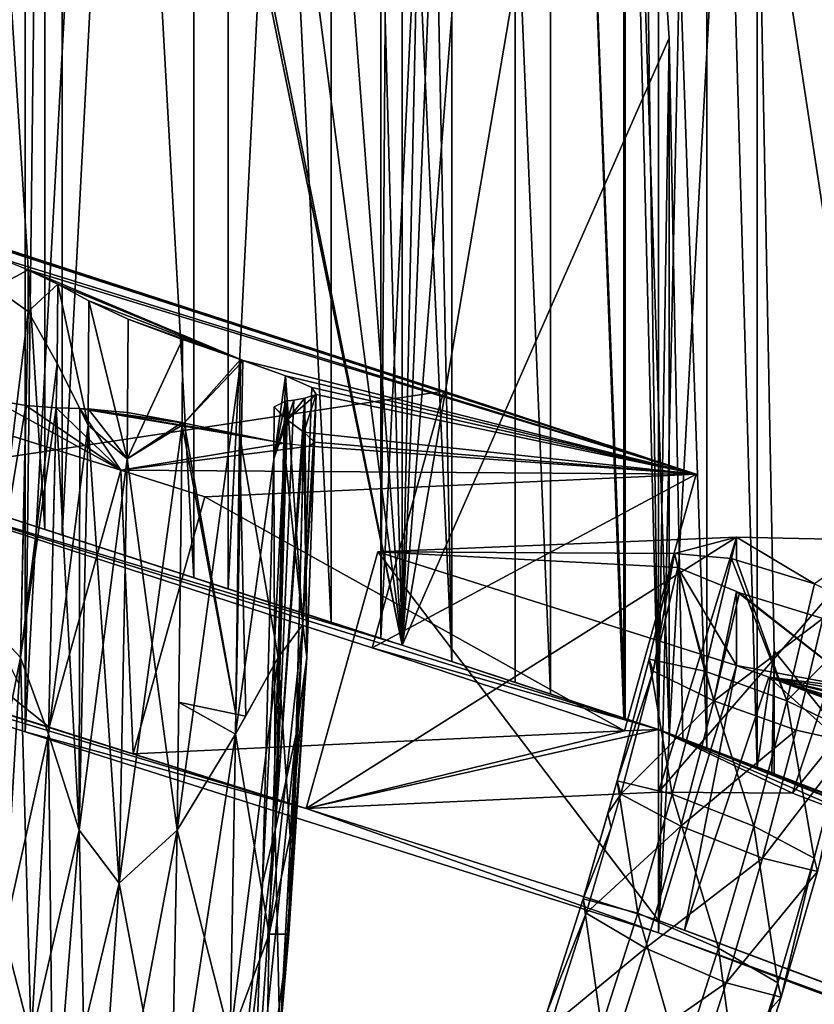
# Model space of a CAD drawing. Extents: x -0.191 to 0.191, y -0.114 to 0.126.
# Tile 52 of 74: x 0.08 to 0.089, y -0.052 to -0.041. Entities that reach past the tile are written whole.
import ezdxf

# ---------------------------------------------------------------- set-up
doc = ezdxf.new("R2010")
doc.units = 0
for name, color, linetype in [('Centauri.Fighter.Body', 7, 'CONTINUOUS'), ('Centauri.Fighter.Body.Beige', 7, 'CONTINUOUS'), ('Centauri.Fighter.Inset', 7, 'CONTINUOUS'), ('Centauri.Fighter.Weapon.Cooling.Tube', 7, 'CONTINUOUS'), ('Centauri.Fighter.Weapon.Surface', 7, 'CONTINUOUS')]:
    doc.layers.add(name, color=color, linetype=linetype)

msp = doc.modelspace()

# ---------------------------------------------------------------- linework, layer by layer
at = {"layer": 'Centauri.Fighter.Body'}
for points in [[(0.072894, -0.046659, 0.01528), (0.080014, 0.085295, 0.013403), (0.073005, 0.088793, 0.01525)], [(0.072894, -0.046659, 0.01528), (0.073005, 0.088793, 0.01525), (0.080014, 0.085295, 0.013403)], [(0.072894, -0.046659, 0.01528), (0.080014, 0.085295, 0.013403), (0.073005, 0.088793, 0.01525)], [(0.072894, -0.046659, 0.01528), (0.080014, -0.048893, 0.013403), (0.080014, 0.085295, 0.013403)], [(0.072894, -0.046659, 0.01528), (0.080014, 0.085295, 0.013403), (0.080014, -0.048893, 0.013403)], [(0.072894, -0.046659, 0.01528), (0.080014, -0.048893, 0.013403), (0.080014, 0.085295, 0.013403)], [(0.080014, -0.048893, 0.013403), (0.081565, 0.084521, 0.012953), (0.080014, 0.085295, 0.013403)], [(0.080014, -0.048893, 0.013403), (0.080014, 0.085295, 0.013403), (0.081565, 0.084521, 0.012953)], [(0.080014, -0.048893, 0.013403), (0.081565, 0.084521, 0.012953), (0.080014, 0.085295, 0.013403)], [(0.080014, -0.048893, 0.013403), (0.087085, 0.081393, 0.011352), (0.081565, 0.084521, 0.012953)], [(0.080014, -0.048893, 0.013403), (0.081565, 0.084521, 0.012953), (0.087085, 0.081393, 0.011352)], [(0.080014, -0.048893, 0.013403), (0.087085, 0.081393, 0.011352), (0.081565, 0.084521, 0.012953)], [(0.084222, 0.083015, 0.029656), (0.089974, 0.079753, 0.027518), (0.089974, -0.049971, 0.027518)], [(0.084222, 0.083015, 0.029656), (0.089974, -0.049971, 0.027518), (0.087623, -0.029621, 0.028392)], [(0.080014, -0.048893, 0.013403), (0.087085, -0.051137, 0.011352), (0.087085, 0.081393, 0.011352)], [(0.080014, -0.048893, 0.013403), (0.087085, 0.081393, 0.011352), (0.087085, -0.051137, 0.011352)], [(0.080014, -0.048893, 0.013403), (0.087085, -0.051137, 0.011352), (0.087085, 0.081393, 0.011352)], [(0.087085, -0.051137, 0.011352), (0.089928, 0.079782, 0.010452), (0.087085, 0.081393, 0.011352)], [(0.087085, -0.051137, 0.011352), (0.087085, 0.081393, 0.011352), (0.089928, 0.079782, 0.010452)], [(0.087085, -0.051137, 0.011352), (0.089928, 0.079782, 0.010452), (0.087085, 0.081393, 0.011352)], [(0.087085, -0.051137, 0.011352), (0.094105, 0.077119, 0.009129), (0.089928, 0.079782, 0.010452)], [(0.087085, -0.051137, 0.011352), (0.089928, 0.079782, 0.010452), (0.094105, 0.077119, 0.009129)], [(0.087085, -0.051137, 0.011352), (0.094105, 0.077119, 0.009129), (0.089928, 0.079782, 0.010452)], [(0.087085, -0.051137, 0.011352), (0.094105, -0.053769, 0.009129), (0.094105, 0.077119, 0.009129)], [(0.087085, -0.051137, 0.011352), (0.094105, 0.077119, 0.009129), (0.094105, -0.053769, 0.009129)], [(0.087085, -0.051137, 0.011352), (0.094105, -0.053769, 0.009129), (0.094105, 0.077119, 0.009129)], [(0.082279, -0.011556, 0.030325), (0.082279, -0.047298, 0.037272), (0.080427, -0.046697, 0.037728)], [(0.082279, -0.011556, 0.030325), (0.080427, -0.046697, 0.037728), (0.080427, -0.011889, 0.030962)], [(0.082279, -0.047298, 0.037272), (0.082279, -0.011556, 0.030325), (0.083986, -0.013317, 0.029737)], [(0.080427, -0.011889, 0.030962), (0.080427, -0.046697, 0.037728), (0.0785, -0.046072, 0.0378)], [(0.080427, -0.011889, 0.030962), (0.0785, -0.046072, 0.0378), (0.0785, -0.014304, 0.031625)], [(0.082279, -0.047298, 0.037272), (0.083986, -0.013317, 0.029737), (0.083986, -0.047852, 0.03645)], [(0.083986, -0.047852, 0.03645), (0.083986, -0.013317, 0.029737), (0.084222, -0.013915, 0.029656)], [(0.083986, -0.047852, 0.03645), (0.084222, -0.013915, 0.029656), (0.085483, -0.016925, 0.029188)], [(0.085483, -0.016925, 0.029188), (0.084222, -0.047928, 0.036268), (0.083986, -0.047852, 0.03645)], [(0.085483, -0.016925, 0.029188), (0.085483, -0.048342, 0.035295), (0.084222, -0.047928, 0.036268)], [(0.085483, -0.016925, 0.029188), (0.086711, -0.022419, 0.028731), (0.086711, -0.048745, 0.033848)], [(0.085483, -0.016925, 0.029188), (0.086711, -0.048745, 0.033848), (0.085483, -0.048342, 0.035295)], [(0.081896, -0.047174, 0.036307), (0.081896, -0.017075, 0.030456), (0.080231, -0.017375, 0.031029)], [(0.084222, -0.047928, 0.029656), (0.080231, -0.017375, 0.031029), (0.081896, -0.017075, 0.030456)], [(0.081896, -0.017075, 0.030456), (0.081896, -0.047174, 0.036307), (0.083431, -0.047672, 0.035568)], [(0.081896, -0.017075, 0.030456), (0.083431, -0.047672, 0.035568), (0.083431, -0.018658, 0.029929)], [(0.084222, -0.047928, 0.029656), (0.081896, -0.017075, 0.030456), (0.083431, -0.018658, 0.029929)], [(0.080231, -0.046634, 0.036716), (0.080231, -0.017375, 0.031029), (0.0785, -0.019545, 0.031625)], [(0.084222, -0.047928, 0.029656), (0.0785, -0.019545, 0.031625), (0.080231, -0.017375, 0.031029)], [(0.081896, -0.047174, 0.036307), (0.080231, -0.017375, 0.031029), (0.080231, -0.046634, 0.036716)], [(0.083431, -0.018658, 0.029929), (0.083431, -0.047672, 0.035568), (0.084222, -0.047928, 0.034956)], [(0.083431, -0.018658, 0.029929), (0.084222, -0.047928, 0.034956), (0.084776, -0.04811, 0.034529)], [(0.084776, -0.04811, 0.034529), (0.084222, -0.020662, 0.029656), (0.083431, -0.018658, 0.029929)], [(0.084222, -0.047928, 0.029656), (0.083431, -0.018658, 0.029929), (0.084222, -0.020662, 0.029656)], [(0.084222, -0.047928, 0.029656), (0.07842, -0.019727, 0.031652), (0.0785, -0.019545, 0.031625)], [(0.080231, -0.046634, 0.036716), (0.0785, -0.019545, 0.031625), (0.0785, -0.046072, 0.036781)], [(0.084222, -0.047928, 0.029656), (0.07842, -0.046046, 0.031652), (0.07842, -0.019727, 0.031652)], [(0.084776, -0.04811, 0.034529), (0.084776, -0.021983, 0.029451), (0.084222, -0.020662, 0.029656)], [(0.084222, -0.047928, 0.029656), (0.084222, -0.020662, 0.029656), (0.084776, -0.021983, 0.029451)], [(0.084222, -0.047928, 0.029656), (0.084776, -0.021983, 0.029451), (0.085879, -0.026921, 0.02904)], [(0.084776, -0.021983, 0.029451), (0.084776, -0.04811, 0.034529), (0.085879, -0.048472, 0.033229)], [(0.084776, -0.021983, 0.029451), (0.085879, -0.048472, 0.033229), (0.085879, -0.026921, 0.02904)], [(0.086711, -0.022419, 0.028731), (0.087623, -0.029621, 0.028392), (0.087623, -0.049073, 0.032173)], [(0.086711, -0.022419, 0.028731), (0.087623, -0.049073, 0.032173), (0.087085, -0.048868, 0.033158)], [(0.086711, -0.022419, 0.028731), (0.087085, -0.048868, 0.033158), (0.086711, -0.048745, 0.033848)], [(0.084222, -0.047928, 0.029656), (0.085879, -0.026921, 0.02904), (0.086699, -0.033394, 0.028735)], [(0.085879, -0.026921, 0.02904), (0.085879, -0.048472, 0.033229), (0.086699, -0.048741, 0.031719)], [(0.085879, -0.026921, 0.02904), (0.086699, -0.048741, 0.031719), (0.086699, -0.033394, 0.028735)], [(0.087623, -0.029621, 0.028392), (0.088185, -0.038255, 0.028183), (0.088185, -0.049288, 0.030328)], [(0.087623, -0.029621, 0.028392), (0.088185, -0.049288, 0.030328), (0.087623, -0.049073, 0.032173)], [(0.089974, -0.049971, 0.027518), (0.088185, -0.038255, 0.028183), (0.087623, -0.029621, 0.028392)], [(0.084222, -0.047928, 0.029656), (0.086699, -0.033394, 0.028735), (0.087204, -0.041153, 0.028548)], [(0.086699, -0.033394, 0.028735), (0.086699, -0.048741, 0.031719), (0.087085, -0.048868, 0.030447)], [(0.086699, -0.033394, 0.028735), (0.087085, -0.048868, 0.030447), (0.087204, -0.048913, 0.030056)], [(0.086699, -0.033394, 0.028735), (0.087204, -0.048913, 0.030056), (0.087204, -0.041153, 0.028548)], [(0.088185, -0.049288, 0.030328), (0.088185, -0.038255, 0.028183), (0.088375, -0.047989, 0.028113)], [(0.089974, -0.049971, 0.027518), (0.088375, -0.047989, 0.028113), (0.088185, -0.038255, 0.028183)], [(0.087204, -0.041153, 0.028548), (0.087085, -0.048868, 0.028592), (0.084222, -0.047928, 0.029656)], [(0.087204, -0.041153, 0.028548), (0.087357, -0.048971, 0.028491), (0.087085, -0.048868, 0.028592)], [(0.087204, -0.048913, 0.030056), (0.087357, -0.048971, 0.028491), (0.087204, -0.041153, 0.028548)], [(0.0785, -0.046072, 0.036781), (0.0785, -0.046072, 0.0378), (0.080427, -0.046697, 0.037728)], [(0.0785, -0.046072, 0.036781), (0.080427, -0.046697, 0.037728), (0.082279, -0.047298, 0.037272)], [(0.080231, -0.046634, 0.036716), (0.0785, -0.046072, 0.036781), (0.082279, -0.047298, 0.037272)], [(0.082279, -0.047298, 0.037272), (0.081896, -0.047174, 0.036307), (0.080231, -0.046634, 0.036716)], [(0.082279, -0.047298, 0.037272), (0.083431, -0.047672, 0.035568), (0.081896, -0.047174, 0.036307)], [(0.082279, -0.047298, 0.037272), (0.083986, -0.047852, 0.03645), (0.084222, -0.047928, 0.036268)], [(0.082279, -0.047298, 0.037272), (0.084222, -0.047928, 0.036268), (0.084222, -0.047928, 0.034956)], [(0.082279, -0.047298, 0.037272), (0.084222, -0.047928, 0.034956), (0.083431, -0.047672, 0.035568)], [(0.084222, -0.047928, 0.036268), (0.085483, -0.048342, 0.035295), (0.086711, -0.048745, 0.033848)], [(0.084222, -0.047928, 0.036268), (0.086711, -0.048745, 0.033848), (0.087085, -0.048868, 0.033158)], [(0.087085, -0.048868, 0.033158), (0.084776, -0.04811, 0.034529), (0.084222, -0.047928, 0.034956)], [(0.087085, -0.048868, 0.033158), (0.084222, -0.047928, 0.034956), (0.084222, -0.047928, 0.036268)], [(0.088185, -0.049288, 0.030328), (0.088375, -0.047989, 0.028113), (0.088375, -0.04936, 0.028379)], [(0.088375, -0.04936, 0.028379), (0.088375, -0.047989, 0.028113), (0.08835, -0.049351, 0.028122)], [(0.089974, -0.049971, 0.027518), (0.08835, -0.049351, 0.028122), (0.088375, -0.047989, 0.028113)], [(0.087085, -0.048868, 0.033158), (0.085879, -0.048472, 0.033229), (0.084776, -0.04811, 0.034529)], [(0.087085, -0.048868, 0.033158), (0.086699, -0.048741, 0.031719), (0.085879, -0.048472, 0.033229)], [(0.087085, -0.048868, 0.033158), (0.087085, -0.048868, 0.030447), (0.086699, -0.048741, 0.031719)], [(0.087204, -0.048913, 0.030056), (0.087085, -0.048868, 0.030447), (0.087085, -0.048868, 0.033158)], [(0.087204, -0.048913, 0.030056), (0.087085, -0.048868, 0.033158), (0.087623, -0.049073, 0.032173)], [(0.087204, -0.048913, 0.030056), (0.087623, -0.049073, 0.032173), (0.088185, -0.049288, 0.030328)], [(0.087204, -0.048913, 0.030056), (0.088185, -0.049288, 0.030328), (0.088375, -0.04936, 0.028379)], [(0.087204, -0.048913, 0.030056), (0.088375, -0.04936, 0.028379), (0.08835, -0.049351, 0.028122)], [(0.087204, -0.048913, 0.030056), (0.08835, -0.049351, 0.028122), (0.087357, -0.048971, 0.028491)]]:
    msp.add_3dface(points, dxfattribs=at)
at = {"layer": 'Centauri.Fighter.Body.Beige'}
for points in [[(0.084686, -0.045092, 0.028337), (0.078907, -0.043217, 0.030325), (0.078107, -0.046084, 0.030703)], [(0.073937, -0.043733, 0.015872), (0.080281, -0.048841, 0.014367), (0.073137, -0.046599, 0.01625)], [(0.073937, -0.043733, 0.015872), (0.081081, -0.045974, 0.013989), (0.080281, -0.048841, 0.014367)], [(0.084686, -0.045092, 0.028337), (0.078107, -0.046084, 0.030703), (0.083886, -0.047958, 0.028715)], [(0.087506, -0.046017, 0.027289), (0.084686, -0.045092, 0.028337), (0.083886, -0.047958, 0.028715)], [(0.078107, -0.046084, 0.030703), (0.07842, -0.046046, 0.031652), (0.084222, -0.047928, 0.029656)], [(0.081081, -0.045974, 0.013989), (0.081218, -0.049138, 0.014095), (0.080281, -0.048841, 0.014367)], [(0.081081, -0.045974, 0.013989), (0.082018, -0.046272, 0.013718), (0.081218, -0.049138, 0.014095)], [(0.082018, -0.046272, 0.013718), (0.087506, -0.046017, 0.027289), (0.086706, -0.048884, 0.027666)], [(0.087506, -0.046017, 0.027289), (0.083886, -0.047958, 0.028715), (0.086706, -0.048884, 0.027666)], [(0.078107, -0.046084, 0.030703), (0.084222, -0.047928, 0.029656), (0.087085, -0.048868, 0.028592)], [(0.083886, -0.047958, 0.028715), (0.078107, -0.046084, 0.030703), (0.087085, -0.048868, 0.028592)], [(0.082018, -0.046272, 0.013718), (0.086706, -0.048884, 0.027666), (0.081218, -0.049138, 0.014095)], [(0.083149, -0.049751, 0.013535), (0.072894, -0.046659, 0.01528), (0.072894, -0.046524, 0.016308)], [(0.083149, -0.049751, 0.013535), (0.072894, -0.046524, 0.016308), (0.073137, -0.046599, 0.01625)], [(0.083149, -0.049751, 0.013535), (0.080014, -0.048893, 0.013403), (0.072894, -0.046659, 0.01528)], [(0.073137, -0.046599, 0.01625), (0.080281, -0.048841, 0.014367), (0.081218, -0.049138, 0.014095)], [(0.083149, -0.049751, 0.013535), (0.073137, -0.046599, 0.01625), (0.081218, -0.049138, 0.014095)], [(0.087956, -0.046722, 0.022895), (0.083949, -0.046884, 0.013158), (0.083149, -0.049751, 0.013535)], [(0.087956, -0.046722, 0.022895), (0.083149, -0.049751, 0.013535), (0.087085, -0.049568, 0.02327)], [(0.089522, -0.046755, 0.026597), (0.087956, -0.046722, 0.022895), (0.087085, -0.049568, 0.02327)], [(0.089522, -0.046755, 0.026597), (0.087085, -0.049568, 0.02327), (0.088581, -0.04958, 0.026969)], [(0.090555, -0.04715, 0.026213), (0.089522, -0.046755, 0.026597), (0.088581, -0.04958, 0.026969)], [(0.083949, -0.046884, 0.013158), (0.087085, -0.051, 0.012393), (0.083149, -0.049751, 0.013535)], [(0.083949, -0.046884, 0.013158), (0.087956, -0.048154, 0.012019), (0.087085, -0.051, 0.012393)], [(0.090555, -0.04715, 0.026213), (0.088581, -0.04958, 0.026969), (0.089614, -0.049974, 0.026585)], [(0.087085, -0.048868, 0.028592), (0.086706, -0.048884, 0.027666), (0.083886, -0.047958, 0.028715)], [(0.087956, -0.048154, 0.012019), (0.087376, -0.051108, 0.012309), (0.087085, -0.051, 0.012393)], [(0.087956, -0.048154, 0.012019), (0.088317, -0.048284, 0.011937), (0.087376, -0.051108, 0.012309)], [(0.088317, -0.048284, 0.011937), (0.094418, -0.053748, 0.010078), (0.087376, -0.051108, 0.012309)], [(0.088317, -0.048284, 0.011937), (0.095359, -0.050924, 0.009706), (0.094418, -0.053748, 0.010078)], [(0.083149, -0.049751, 0.013535), (0.087085, -0.051137, 0.011352), (0.080014, -0.048893, 0.013403)], [(0.083149, -0.049751, 0.013535), (0.081218, -0.049138, 0.014095), (0.086706, -0.048884, 0.027666)], [(0.087085, -0.048868, 0.028592), (0.087085, -0.049568, 0.02327), (0.083149, -0.049751, 0.013535)], [(0.087085, -0.048868, 0.028592), (0.083149, -0.049751, 0.013535), (0.086706, -0.048884, 0.027666)], [(0.087085, -0.048868, 0.028592), (0.089974, -0.049971, 0.027518), (0.095671, -0.05217, 0.02524)], [(0.087085, -0.048868, 0.028592), (0.095671, -0.05217, 0.02524), (0.101067, -0.054272, 0.022927)], [(0.087085, -0.048868, 0.028592), (0.101067, -0.054272, 0.022927), (0.101067, -0.054417, 0.021828)], [(0.087085, -0.048868, 0.028592), (0.101067, -0.054417, 0.021828), (0.100673, -0.054262, 0.022008)], [(0.087085, -0.048868, 0.028592), (0.100673, -0.054262, 0.022008), (0.095288, -0.052164, 0.024316)], [(0.087085, -0.048868, 0.028592), (0.095288, -0.052164, 0.024316), (0.089614, -0.049974, 0.026585)], [(0.087085, -0.048868, 0.028592), (0.089614, -0.049974, 0.026585), (0.088581, -0.04958, 0.026969)], [(0.087085, -0.048868, 0.028592), (0.088581, -0.04958, 0.026969), (0.087085, -0.049568, 0.02327)], [(0.083149, -0.049751, 0.013535), (0.087085, -0.051, 0.012393), (0.087085, -0.051137, 0.011352)], [(0.099391, -0.055631, 0.008367), (0.087085, -0.051137, 0.011352), (0.087085, -0.051, 0.012393)], [(0.099391, -0.055631, 0.008367), (0.087085, -0.051, 0.012393), (0.087376, -0.051108, 0.012309)], [(0.099391, -0.055631, 0.008367), (0.094105, -0.053769, 0.009129), (0.087085, -0.051137, 0.011352)], [(0.087376, -0.051108, 0.012309), (0.094418, -0.053748, 0.010078), (0.097485, -0.054909, 0.009023)], [(0.097485, -0.054909, 0.009023), (0.099391, -0.055631, 0.008367), (0.087376, -0.051108, 0.012309)]]:
    msp.add_3dface(points, dxfattribs=at)
at = {"layer": 'Centauri.Fighter.Inset'}
for points in [[(0.073623, -0.041528, 0.03196), (0.078907, -0.043217, 0.030325), (0.084686, -0.045092, 0.028337)], [(0.073623, -0.041528, 0.03196), (0.084686, -0.045092, 0.028337), (0.087506, -0.046017, 0.027289)], [(0.073623, -0.041528, 0.03196), (0.087506, -0.046017, 0.027289), (0.079671, -0.043588, 0.029126)], [(0.087506, -0.046017, 0.027289), (0.080048, -0.043736, 0.028798), (0.079671, -0.043588, 0.029126)], [(0.081081, -0.045974, 0.013989), (0.073937, -0.043733, 0.015872), (0.079651, -0.045188, 0.01693)], [(0.082417, -0.044738, 0.026206), (0.080376, -0.043899, 0.028254), (0.080048, -0.043736, 0.028798)], [(0.082447, -0.044749, 0.026188), (0.082417, -0.044738, 0.026206), (0.080048, -0.043736, 0.028798)], [(0.087506, -0.046017, 0.027289), (0.082447, -0.044749, 0.026188), (0.080048, -0.043736, 0.028798)], [(0.082417, -0.044738, 0.026206), (0.080725, -0.044085, 0.027584), (0.080376, -0.043899, 0.028254)], [(0.082417, -0.044738, 0.026206), (0.081162, -0.044288, 0.026965), (0.080725, -0.044085, 0.027584)], [(0.082417, -0.044738, 0.026206), (0.081768, -0.044514, 0.026536), (0.081162, -0.044288, 0.026965)], [(0.087506, -0.046017, 0.027289), (0.082919, -0.044921, 0.025885), (0.082447, -0.044749, 0.026188)], [(0.087506, -0.046017, 0.027289), (0.083212, -0.045051, 0.025516), (0.082919, -0.044921, 0.025885)], [(0.087506, -0.046017, 0.027289), (0.083261, -0.045127, 0.025043), (0.083212, -0.045051, 0.025516)], [(0.082939, -0.045412, 0.022196), (0.083135, -0.04517, 0.02445), (0.083261, -0.045127, 0.025043)], [(0.083125, -0.045549, 0.021547), (0.082939, -0.045412, 0.022196), (0.083261, -0.045127, 0.025043)], [(0.087506, -0.046017, 0.027289), (0.083125, -0.045549, 0.021547), (0.083261, -0.045127, 0.025043)], [(0.081081, -0.045974, 0.013989), (0.079651, -0.045188, 0.01693), (0.080022, -0.045251, 0.017234)], [(0.081081, -0.045974, 0.013989), (0.080022, -0.045251, 0.017234), (0.080358, -0.045277, 0.017754)], [(0.081081, -0.045974, 0.013989), (0.080358, -0.045277, 0.017754), (0.080622, -0.045286, 0.01824)], [(0.082939, -0.045412, 0.022196), (0.082794, -0.045266, 0.023), (0.082921, -0.045204, 0.023741)], [(0.082939, -0.045412, 0.022196), (0.08292, -0.045398, 0.022258), (0.082794, -0.045266, 0.023)], [(0.082939, -0.045412, 0.022196), (0.082921, -0.045204, 0.023741), (0.083011, -0.045191, 0.02403)], [(0.082939, -0.045412, 0.022196), (0.083011, -0.045191, 0.02403), (0.083135, -0.04517, 0.02445)], [(0.080622, -0.045286, 0.01824), (0.080717, -0.045289, 0.018421), (0.081155, -0.045329, 0.019043)], [(0.080622, -0.045286, 0.01824), (0.081155, -0.045329, 0.019043), (0.081765, -0.045443, 0.01947)], [(0.080622, -0.045286, 0.01824), (0.081765, -0.045443, 0.01947), (0.081788, -0.045448, 0.019482)], [(0.080622, -0.045286, 0.01824), (0.081788, -0.045448, 0.019482), (0.082406, -0.045577, 0.019813)], [(0.080622, -0.045286, 0.01824), (0.082406, -0.045577, 0.019813), (0.0829, -0.045673, 0.020133)], [(0.081081, -0.045974, 0.013989), (0.080622, -0.045286, 0.01824), (0.0829, -0.045673, 0.020133)], [(0.087506, -0.046017, 0.027289), (0.083242, -0.045659, 0.020958), (0.083125, -0.045549, 0.021547)], [(0.081081, -0.045974, 0.013989), (0.0829, -0.045673, 0.020133), (0.083187, -0.045705, 0.020494)], [(0.087506, -0.046017, 0.027289), (0.081081, -0.045974, 0.013989), (0.083187, -0.045705, 0.020494)], [(0.087506, -0.046017, 0.027289), (0.083187, -0.045705, 0.020494), (0.083242, -0.045659, 0.020958)], [(0.087506, -0.046017, 0.027289), (0.082018, -0.046272, 0.013718), (0.081081, -0.045974, 0.013989)], [(0.083949, -0.046884, 0.013158), (0.087956, -0.046722, 0.022895), (0.087262, -0.046904, 0.02004)], [(0.087956, -0.046722, 0.022895), (0.087899, -0.046961, 0.020958), (0.087262, -0.046904, 0.02004)], [(0.087956, -0.046722, 0.022895), (0.087956, -0.046976, 0.020969), (0.087899, -0.046961, 0.020958)], [(0.088828, -0.047243, 0.021143), (0.087956, -0.046976, 0.020969), (0.087956, -0.046722, 0.022895)], [(0.088828, -0.047243, 0.021143), (0.087956, -0.046722, 0.022895), (0.089522, -0.046755, 0.026597)], [(0.0873, -0.047061, 0.018923), (0.087956, -0.048154, 0.012019), (0.083949, -0.046884, 0.013158)], [(0.083949, -0.046884, 0.013158), (0.087262, -0.046904, 0.02004), (0.0873, -0.047061, 0.018923)], [(0.0873, -0.047061, 0.018923), (0.087956, -0.047327, 0.018296), (0.087956, -0.048154, 0.012019)], [(0.089346, -0.048412, 0.013573), (0.087956, -0.048154, 0.012019), (0.087956, -0.047327, 0.018296)], [(0.089346, -0.048412, 0.013573), (0.087956, -0.047327, 0.018296), (0.08799, -0.047343, 0.018263)], [(0.089346, -0.048412, 0.013573), (0.08799, -0.047343, 0.018263), (0.088918, -0.047628, 0.018449)], [(0.089346, -0.048412, 0.013573), (0.088317, -0.048284, 0.011937), (0.087956, -0.048154, 0.012019)], [(0.095118, -0.050638, 0.011268), (0.095359, -0.050924, 0.009706), (0.088317, -0.048284, 0.011937)], [(0.088317, -0.048284, 0.011937), (0.089335, -0.048458, 0.013192), (0.089584, -0.048576, 0.012926)], [(0.088317, -0.048284, 0.011937), (0.089584, -0.048576, 0.012926), (0.089947, -0.048696, 0.012931)], [(0.089346, -0.048412, 0.013573), (0.089335, -0.048458, 0.013192), (0.088317, -0.048284, 0.011937)], [(0.088317, -0.048284, 0.011937), (0.089947, -0.048696, 0.012931), (0.090969, -0.049115, 0.012335)], [(0.088317, -0.048284, 0.011937), (0.090969, -0.049115, 0.012335), (0.091333, -0.049236, 0.01234)], [(0.095118, -0.050638, 0.011268), (0.088317, -0.048284, 0.011937), (0.091333, -0.049236, 0.01234)]]:
    msp.add_3dface(points, dxfattribs=at)
at = {"layer": 'Centauri.Fighter.Weapon.Cooling.Tube'}
for points in [[(0.087601, -0.048218, 0.021045), (0.086982, -0.048082, 0.020121), (0.087262, -0.046904, 0.02004)], [(0.087262, -0.046904, 0.02004), (0.086982, -0.048082, 0.020121), (0.087025, -0.048218, 0.019004)], [(0.087262, -0.046904, 0.02004), (0.087025, -0.048218, 0.019004), (0.0873, -0.047061, 0.018923)], [(0.087601, -0.048218, 0.021045), (0.087262, -0.046904, 0.02004), (0.087899, -0.046961, 0.020958)], [(0.088519, -0.048547, 0.021234), (0.087601, -0.048218, 0.021045), (0.087899, -0.046961, 0.020958)], [(0.088519, -0.048547, 0.021234), (0.087899, -0.046961, 0.020958), (0.087956, -0.046976, 0.020969)], [(0.088519, -0.048547, 0.021234), (0.087956, -0.046976, 0.020969), (0.088828, -0.047243, 0.021143)], [(0.087704, -0.048547, 0.018347), (0.0873, -0.047061, 0.018923), (0.087025, -0.048218, 0.019004)], [(0.087704, -0.048547, 0.018347), (0.087956, -0.047327, 0.018296), (0.0873, -0.047061, 0.018923)], [(0.089511, -0.047557, 0.020486), (0.088519, -0.048547, 0.021234), (0.088828, -0.047243, 0.021143)], [(0.087704, -0.048547, 0.018347), (0.08799, -0.047343, 0.018263), (0.087956, -0.047327, 0.018296)], [(0.088918, -0.047628, 0.018449), (0.08799, -0.047343, 0.018263), (0.087704, -0.048547, 0.018347)], [(0.089511, -0.047557, 0.020486), (0.089198, -0.048876, 0.020577), (0.088519, -0.048547, 0.021234)], [(0.088918, -0.047628, 0.018449), (0.087704, -0.048547, 0.018347), (0.088622, -0.048876, 0.018536)], [(0.089241, -0.049013, 0.01946), (0.088918, -0.047628, 0.018449), (0.088622, -0.048876, 0.018536)], [(0.087025, -0.048218, 0.019004), (0.086982, -0.048082, 0.020121), (0.086624, -0.049442, 0.020226)], [(0.086982, -0.048082, 0.020121), (0.087239, -0.04959, 0.021151), (0.086624, -0.049442, 0.020226)], [(0.086982, -0.048082, 0.020121), (0.087601, -0.048218, 0.021045), (0.087239, -0.04959, 0.021151)], [(0.087025, -0.048218, 0.019004), (0.086624, -0.049442, 0.020226), (0.086663, -0.04959, 0.01911)], [(0.087704, -0.048547, 0.018347), (0.087025, -0.048218, 0.019004), (0.086663, -0.04959, 0.01911)], [(0.087601, -0.048218, 0.021045), (0.088149, -0.049947, 0.021342), (0.087239, -0.04959, 0.021151)], [(0.087601, -0.048218, 0.021045), (0.088519, -0.048547, 0.021234), (0.088149, -0.049947, 0.021342)], [(0.087704, -0.048547, 0.018347), (0.086663, -0.04959, 0.01911), (0.087335, -0.049947, 0.018455)], [(0.088622, -0.048876, 0.018536), (0.087704, -0.048547, 0.018347), (0.087335, -0.049947, 0.018455)], [(0.088519, -0.048547, 0.021234), (0.088821, -0.050304, 0.020688), (0.088149, -0.049947, 0.021342)], [(0.088519, -0.048547, 0.021234), (0.089198, -0.048876, 0.020577), (0.088821, -0.050304, 0.020688)], [(0.088622, -0.048876, 0.018536), (0.087335, -0.049947, 0.018455), (0.088245, -0.050304, 0.018646)], [(0.089241, -0.049013, 0.01946), (0.088622, -0.048876, 0.018536), (0.088245, -0.050304, 0.018646)], [(0.089198, -0.048876, 0.020577), (0.088861, -0.050452, 0.019571), (0.088821, -0.050304, 0.020688)], [(0.089241, -0.049013, 0.01946), (0.088245, -0.050304, 0.018646), (0.088861, -0.050452, 0.019571)], [(0.086624, -0.049442, 0.020226), (0.086854, -0.050919, 0.021264), (0.086242, -0.050758, 0.020338)], [(0.086663, -0.04959, 0.01911), (0.086624, -0.049442, 0.020226), (0.086518, -0.049806, 0.020257)], [(0.086624, -0.049442, 0.020226), (0.087239, -0.04959, 0.021151), (0.086854, -0.050919, 0.021264)], [(0.087335, -0.049947, 0.018455), (0.086663, -0.04959, 0.01911), (0.086278, -0.050919, 0.019223)], [(0.086663, -0.04959, 0.01911), (0.086518, -0.049806, 0.020257), (0.086555, -0.049964, 0.019141)], [(0.087239, -0.04959, 0.021151), (0.087755, -0.051307, 0.021458), (0.086854, -0.050919, 0.021264)], [(0.087239, -0.04959, 0.021151), (0.088149, -0.049947, 0.021342), (0.087755, -0.051307, 0.021458)], [(0.086555, -0.049964, 0.019141), (0.086518, -0.049806, 0.020257), (0.086242, -0.050758, 0.020338)], [(0.086555, -0.049964, 0.019141), (0.086242, -0.050758, 0.020338), (0.086278, -0.050919, 0.019223)], [(0.087335, -0.049947, 0.018455), (0.086278, -0.050919, 0.019223), (0.08694, -0.051307, 0.018571)], [(0.088245, -0.050304, 0.018646), (0.087335, -0.049947, 0.018455), (0.08694, -0.051307, 0.018571)], [(0.088149, -0.049947, 0.021342), (0.088417, -0.051695, 0.020806), (0.087755, -0.051307, 0.021458)], [(0.088149, -0.049947, 0.021342), (0.088821, -0.050304, 0.020688), (0.088417, -0.051695, 0.020806)], [(0.088245, -0.050304, 0.018646), (0.08694, -0.051307, 0.018571), (0.087841, -0.051695, 0.018765)], [(0.088861, -0.050452, 0.019571), (0.088245, -0.050304, 0.018646), (0.087841, -0.051695, 0.018765)], [(0.088821, -0.050304, 0.020688), (0.088453, -0.051856, 0.01969), (0.088417, -0.051695, 0.020806)], [(0.088821, -0.050304, 0.020688), (0.088861, -0.050452, 0.019571), (0.088453, -0.051856, 0.01969)], [(0.088861, -0.050452, 0.019571), (0.087841, -0.051695, 0.018765), (0.088453, -0.051856, 0.01969)], [(0.086278, -0.050919, 0.019223), (0.086242, -0.050758, 0.020338), (0.08584, -0.052014, 0.020456)], [(0.086242, -0.050758, 0.020338), (0.086447, -0.052189, 0.021384), (0.08584, -0.052014, 0.020456)], [(0.086242, -0.050758, 0.020338), (0.086854, -0.050919, 0.021264), (0.086447, -0.052189, 0.021384)], [(0.086278, -0.050919, 0.019223), (0.08584, -0.052014, 0.020456), (0.085871, -0.052189, 0.019342)], [(0.08694, -0.051307, 0.018571), (0.086278, -0.050919, 0.019223), (0.085871, -0.052189, 0.019342)], [(0.086854, -0.050919, 0.021264), (0.087336, -0.052613, 0.021581), (0.086447, -0.052189, 0.021384)], [(0.086854, -0.050919, 0.021264), (0.087755, -0.051307, 0.021458), (0.087336, -0.052613, 0.021581)], [(0.08694, -0.051307, 0.018571), (0.085871, -0.052189, 0.019342), (0.086522, -0.052613, 0.018694)], [(0.087841, -0.051695, 0.018765), (0.08694, -0.051307, 0.018571), (0.086522, -0.052613, 0.018694)], [(0.087755, -0.051307, 0.021458), (0.087987, -0.053036, 0.020932), (0.087336, -0.052613, 0.021581)], [(0.087755, -0.051307, 0.021458), (0.088417, -0.051695, 0.020806), (0.087987, -0.053036, 0.020932)], [(0.087841, -0.051695, 0.018765), (0.086522, -0.052613, 0.018694), (0.087411, -0.053036, 0.018891)], [(0.088453, -0.051856, 0.01969), (0.087841, -0.051695, 0.018765), (0.087411, -0.053036, 0.018891)], [(0.088417, -0.051695, 0.020806), (0.088018, -0.053212, 0.019818), (0.087987, -0.053036, 0.020932)], [(0.088417, -0.051695, 0.020806), (0.088453, -0.051856, 0.01969), (0.088018, -0.053212, 0.019818)], [(0.088453, -0.051856, 0.01969), (0.087411, -0.053036, 0.018891), (0.088018, -0.053212, 0.019818)]]:
    msp.add_3dface(points, dxfattribs=at)
at = {"layer": 'Centauri.Fighter.Weapon.Surface'}
for points in [[(0.080048, -0.043736, 0.028798), (0.079669, -0.043937, 0.02912), (0.079671, -0.043585, 0.029126)], [(0.080048, -0.043736, 0.028798), (0.080045, -0.044202, 0.028795), (0.079669, -0.043937, 0.02912)], [(0.080376, -0.043899, 0.028254), (0.080045, -0.044202, 0.028795), (0.080048, -0.043741, 0.028798)], [(0.080045, -0.044202, 0.028795), (0.079616, -0.047694, 0.028969), (0.079669, -0.043937, 0.02912)], [(0.080376, -0.043899, 0.028254), (0.080369, -0.044782, 0.028253), (0.080045, -0.044202, 0.028795)], [(0.080715, -0.045472, 0.027579), (0.080369, -0.044782, 0.028253), (0.080376, -0.043899, 0.028254)], [(0.080715, -0.045472, 0.027579), (0.080376, -0.043899, 0.028254), (0.080725, -0.044085, 0.027584)], [(0.081151, -0.045847, 0.026954), (0.080715, -0.045472, 0.027579), (0.080725, -0.044083, 0.027584)], [(0.081151, -0.045847, 0.026954), (0.080725, -0.044083, 0.027584), (0.081162, -0.044288, 0.026965)], [(0.080045, -0.044202, 0.028795), (0.07996, -0.048066, 0.028688), (0.079616, -0.047694, 0.028969)], [(0.080369, -0.044782, 0.028253), (0.07996, -0.048066, 0.028688), (0.080045, -0.044202, 0.028795)], [(0.081151, -0.045847, 0.026954), (0.081162, -0.044288, 0.026965), (0.081768, -0.044514, 0.026536)], [(0.081151, -0.045847, 0.026954), (0.081768, -0.044514, 0.026536), (0.081765, -0.045472, 0.02653)], [(0.081765, -0.045472, 0.02653), (0.081768, -0.044514, 0.026536), (0.082417, -0.044738, 0.026206)], [(0.080369, -0.044782, 0.028253), (0.080274, -0.048919, 0.028194), (0.07996, -0.048066, 0.028688)], [(0.080715, -0.045472, 0.027579), (0.080274, -0.048919, 0.028194), (0.080369, -0.044782, 0.028253)], [(0.082417, -0.044782, 0.026206), (0.082363, -0.048919, 0.026106), (0.081709, -0.049992, 0.026423)], [(0.082417, -0.044782, 0.026206), (0.081709, -0.049992, 0.026423), (0.081765, -0.045472, 0.02653)], [(0.081765, -0.045472, 0.02653), (0.082417, -0.044738, 0.026206), (0.082417, -0.044782, 0.026206)], [(0.082363, -0.048919, 0.026106), (0.082417, -0.044782, 0.026206), (0.082444, -0.044751, 0.026189)], [(0.082363, -0.048919, 0.026106), (0.082444, -0.044751, 0.026189), (0.082919, -0.044921, 0.025885)], [(0.082417, -0.044782, 0.026206), (0.082417, -0.044741, 0.026206), (0.082444, -0.044751, 0.026189)], [(0.082363, -0.048919, 0.026106), (0.082919, -0.044921, 0.025885), (0.082839, -0.048066, 0.025809)], [(0.082919, -0.044921, 0.025885), (0.083113, -0.047694, 0.025473), (0.082839, -0.048066, 0.025809)], [(0.082919, -0.044921, 0.025885), (0.083212, -0.045051, 0.025516), (0.083113, -0.047694, 0.025473)], [(0.083261, -0.045129, 0.025043), (0.083113, -0.047694, 0.025473), (0.083212, -0.045051, 0.025516)], [(0.083261, -0.045129, 0.025043), (0.083159, -0.048066, 0.025036), (0.083113, -0.047694, 0.025473)], [(0.083135, -0.04517, 0.02445), (0.083159, -0.048066, 0.025036), (0.083261, -0.045129, 0.025043)], [(0.080022, -0.045251, 0.017234), (0.079651, -0.045188, 0.01693), (0.079616, -0.047694, 0.017031)], [(0.080022, -0.045251, 0.017234), (0.079616, -0.047694, 0.017031), (0.07996, -0.048066, 0.017312)], [(0.080358, -0.045277, 0.017754), (0.080022, -0.045251, 0.017234), (0.07996, -0.048066, 0.017312)], [(0.080358, -0.045277, 0.017754), (0.07996, -0.048066, 0.017312), (0.080274, -0.048919, 0.017806)], [(0.080614, -0.049992, 0.018482), (0.080358, -0.045277, 0.017754), (0.080274, -0.048919, 0.017806)], [(0.080614, -0.049992, 0.018482), (0.080622, -0.045286, 0.01824), (0.080358, -0.045277, 0.017754)], [(0.082789, -0.045847, 0.023), (0.082919, -0.045472, 0.023742), (0.082921, -0.045204, 0.023741)], [(0.082789, -0.045847, 0.023), (0.082921, -0.045204, 0.023741), (0.082794, -0.045266, 0.023)], [(0.082789, -0.045847, 0.023), (0.082794, -0.045269, 0.023), (0.08292, -0.045398, 0.022258)], [(0.082806, -0.049992, 0.023774), (0.083038, -0.048919, 0.024477), (0.083135, -0.04517, 0.02445)], [(0.082806, -0.049992, 0.023774), (0.083135, -0.04517, 0.02445), (0.083011, -0.045191, 0.02403)], [(0.082806, -0.049992, 0.023774), (0.083011, -0.045191, 0.02403), (0.082919, -0.045472, 0.023742)], [(0.082919, -0.045472, 0.023742), (0.083011, -0.045191, 0.02403), (0.082921, -0.045204, 0.023741)], [(0.083135, -0.04517, 0.02445), (0.083038, -0.048919, 0.024477), (0.083159, -0.048066, 0.025036)], [(0.080614, -0.049992, 0.018482), (0.080715, -0.045472, 0.018421), (0.080622, -0.045286, 0.01824)], [(0.080715, -0.045472, 0.018421), (0.080717, -0.045291, 0.018421), (0.080622, -0.045286, 0.01824)], [(0.081151, -0.045847, 0.019046), (0.080717, -0.045289, 0.018421), (0.080715, -0.045472, 0.018421)], [(0.081151, -0.045847, 0.019046), (0.081155, -0.045333, 0.019043), (0.080717, -0.045289, 0.018421)], [(0.081151, -0.045847, 0.019046), (0.081765, -0.045443, 0.01947), (0.081155, -0.045329, 0.019043)], [(0.080715, -0.045472, 0.027579), (0.080614, -0.049992, 0.027518), (0.080274, -0.048919, 0.028194)], [(0.081151, -0.045847, 0.026954), (0.080614, -0.049992, 0.027518), (0.080715, -0.045472, 0.027579)], [(0.080715, -0.045472, 0.018421), (0.080614, -0.049992, 0.018482), (0.081063, -0.050583, 0.019139)], [(0.080715, -0.045472, 0.018421), (0.081063, -0.050583, 0.019139), (0.081151, -0.045847, 0.019046)], [(0.081765, -0.045472, 0.02653), (0.081709, -0.049992, 0.026423), (0.081063, -0.050583, 0.026861)], [(0.081765, -0.045472, 0.02653), (0.081063, -0.050583, 0.026861), (0.081151, -0.045847, 0.026954)], [(0.081151, -0.045847, 0.019046), (0.081765, -0.045472, 0.01947), (0.081765, -0.045443, 0.01947)], [(0.081151, -0.045847, 0.019046), (0.081709, -0.049992, 0.019577), (0.081765, -0.045472, 0.01947)], [(0.082366, -0.048696, 0.019889), (0.081765, -0.045472, 0.01947), (0.081726, -0.048563, 0.019543)], [(0.081765, -0.045472, 0.01947), (0.081788, -0.045448, 0.019482), (0.081765, -0.045443, 0.01947)], [(0.082366, -0.048696, 0.019889), (0.081788, -0.045448, 0.019482), (0.081765, -0.045472, 0.01947)], [(0.082366, -0.048696, 0.019889), (0.082406, -0.045577, 0.019813), (0.081788, -0.045448, 0.019482)], [(0.082919, -0.045472, 0.022258), (0.082806, -0.049992, 0.022226), (0.082663, -0.050583, 0.023)], [(0.082919, -0.045472, 0.022258), (0.082663, -0.050583, 0.023), (0.082789, -0.045847, 0.023)], [(0.082789, -0.045847, 0.023), (0.08292, -0.045398, 0.022258), (0.082919, -0.045472, 0.022258)], [(0.082789, -0.045847, 0.023), (0.082806, -0.049992, 0.023774), (0.082919, -0.045472, 0.023742)], [(0.082806, -0.049992, 0.022226), (0.082919, -0.045472, 0.022258), (0.082939, -0.045412, 0.022196)], [(0.082806, -0.049992, 0.022226), (0.082939, -0.045412, 0.022196), (0.083125, -0.045549, 0.021547)], [(0.082919, -0.045472, 0.022258), (0.08292, -0.045401, 0.022258), (0.082939, -0.045412, 0.022196)], [(0.082406, -0.045577, 0.019813), (0.082366, -0.048696, 0.019889), (0.082475, -0.048718, 0.019964)], [(0.082406, -0.045577, 0.019813), (0.082475, -0.048718, 0.019964), (0.082839, -0.048066, 0.020191)], [(0.082406, -0.045577, 0.019813), (0.082839, -0.048066, 0.020191), (0.0829, -0.045675, 0.020134)], [(0.082806, -0.049992, 0.022226), (0.083125, -0.045549, 0.021547), (0.083038, -0.048919, 0.021523)], [(0.083125, -0.045549, 0.021547), (0.083159, -0.048066, 0.020964), (0.083038, -0.048919, 0.021523)], [(0.083125, -0.045549, 0.021547), (0.083242, -0.045659, 0.020958), (0.083159, -0.048066, 0.020964)], [(0.0829, -0.045675, 0.020134), (0.082839, -0.048066, 0.020191), (0.083113, -0.047694, 0.020527)], [(0.0829, -0.045675, 0.020134), (0.083113, -0.047694, 0.020527), (0.083187, -0.045709, 0.020494)], [(0.083242, -0.045659, 0.020958), (0.083187, -0.045705, 0.020494), (0.083113, -0.047694, 0.020527)], [(0.083242, -0.045659, 0.020958), (0.083113, -0.047694, 0.020527), (0.083159, -0.048066, 0.020964)], [(0.081151, -0.045847, 0.026954), (0.081063, -0.050583, 0.026861), (0.080614, -0.049992, 0.027518)], [(0.081151, -0.045847, 0.019046), (0.081063, -0.050583, 0.019139), (0.081709, -0.049992, 0.019577)], [(0.082789, -0.045847, 0.023), (0.082663, -0.050583, 0.023), (0.082806, -0.049992, 0.023774)], [(0.07996, -0.048066, 0.028688), (0.079563, -0.05006, 0.028819), (0.079616, -0.047694, 0.028969)], [(0.079616, -0.047694, 0.017031), (0.079943, -0.048358, 0.017322), (0.07996, -0.048066, 0.017312)], [(0.083113, -0.047694, 0.025473), (0.082972, -0.05006, 0.02541), (0.082738, -0.051153, 0.025618)], [(0.083113, -0.047694, 0.025473), (0.082738, -0.051153, 0.025618), (0.082839, -0.048066, 0.025809)], [(0.082839, -0.048066, 0.020191), (0.082972, -0.05006, 0.02059), (0.083113, -0.047694, 0.020527)], [(0.083113, -0.047694, 0.020527), (0.082972, -0.05006, 0.02059), (0.082956, -0.051153, 0.020907)], [(0.083113, -0.047694, 0.020527), (0.082956, -0.051153, 0.020907), (0.083159, -0.048066, 0.020964)], [(0.083159, -0.048066, 0.025036), (0.082972, -0.05006, 0.02541), (0.083113, -0.047694, 0.025473)], [(0.07996, -0.048066, 0.028688), (0.079779, -0.051153, 0.028577), (0.079563, -0.05006, 0.028819)], [(0.080274, -0.048919, 0.028194), (0.079779, -0.051153, 0.028577), (0.07996, -0.048066, 0.028688)], [(0.07996, -0.048066, 0.017312), (0.079779, -0.051153, 0.017423), (0.080081, -0.052321, 0.017874)], [(0.07996, -0.048066, 0.017312), (0.080081, -0.052321, 0.017874), (0.080274, -0.048919, 0.017806)], [(0.082839, -0.048066, 0.025809), (0.082738, -0.051153, 0.025618), (0.082302, -0.052321, 0.025905)], [(0.082839, -0.048066, 0.025809), (0.082302, -0.052321, 0.025905), (0.082363, -0.048919, 0.026106)], [(0.082363, -0.048919, 0.019894), (0.082738, -0.051153, 0.020382), (0.082839, -0.048066, 0.020191)], [(0.082839, -0.048066, 0.020191), (0.082738, -0.051153, 0.020382), (0.082972, -0.05006, 0.02059)], [(0.083159, -0.048066, 0.020964), (0.082956, -0.051153, 0.020907), (0.082855, -0.052321, 0.021429)], [(0.083159, -0.048066, 0.020964), (0.082855, -0.052321, 0.021429), (0.083038, -0.048919, 0.021523)], [(0.083038, -0.048919, 0.024477), (0.082956, -0.051153, 0.025093), (0.083159, -0.048066, 0.025036)], [(0.083159, -0.048066, 0.025036), (0.082956, -0.051153, 0.025093), (0.082972, -0.05006, 0.02541)], [(0.081726, -0.048563, 0.019543), (0.081709, -0.049992, 0.019577), (0.082363, -0.048919, 0.019894)], [(0.081726, -0.048563, 0.019543), (0.082363, -0.048919, 0.019894), (0.082366, -0.048696, 0.019889)], [(0.082363, -0.048919, 0.019894), (0.082475, -0.048718, 0.019964), (0.082366, -0.048696, 0.019889)], [(0.080274, -0.048919, 0.028194), (0.080081, -0.052321, 0.028126), (0.079779, -0.051153, 0.028577)], [(0.080614, -0.049992, 0.027518), (0.080081, -0.052321, 0.028126), (0.080274, -0.048919, 0.028194)], [(0.080274, -0.048919, 0.017806), (0.080081, -0.052321, 0.017874), (0.080327, -0.053639, 0.018557)], [(0.080274, -0.048919, 0.017806), (0.080327, -0.053639, 0.018557), (0.080614, -0.049992, 0.018482)], [(0.082363, -0.048919, 0.026106), (0.082302, -0.052321, 0.025905), (0.08164, -0.053639, 0.026131)], [(0.082363, -0.048919, 0.026106), (0.08164, -0.053639, 0.026131), (0.081709, -0.049992, 0.026423)], [(0.081709, -0.049992, 0.019577), (0.082302, -0.052321, 0.020095), (0.082363, -0.048919, 0.019894)], [(0.082363, -0.048919, 0.019894), (0.082302, -0.052321, 0.020095), (0.082738, -0.051153, 0.020382)], [(0.083038, -0.048919, 0.021523), (0.082855, -0.052321, 0.021429), (0.082552, -0.053639, 0.022072)], [(0.083038, -0.048919, 0.021523), (0.082552, -0.053639, 0.022072), (0.082806, -0.049992, 0.022226)], [(0.082806, -0.049992, 0.023774), (0.082855, -0.052321, 0.024571), (0.083038, -0.048919, 0.024477)], [(0.083038, -0.048919, 0.024477), (0.082855, -0.052321, 0.024571), (0.082956, -0.051153, 0.025093)], [(0.080614, -0.049992, 0.027518), (0.080327, -0.053639, 0.027443), (0.080081, -0.052321, 0.028126)], [(0.081063, -0.050583, 0.026861), (0.080327, -0.053639, 0.027443), (0.080614, -0.049992, 0.027518)], [(0.080614, -0.049992, 0.018482), (0.080327, -0.053639, 0.018557), (0.080735, -0.055155, 0.019479)], [(0.080614, -0.049992, 0.018482), (0.080735, -0.055155, 0.019479), (0.081063, -0.050583, 0.019139)], [(0.081709, -0.049992, 0.026423), (0.08164, -0.053639, 0.026131), (0.080735, -0.055155, 0.026521)], [(0.081709, -0.049992, 0.026423), (0.080735, -0.055155, 0.026521), (0.081063, -0.050583, 0.026861)], [(0.081063, -0.050583, 0.019139), (0.08164, -0.053639, 0.019869), (0.081709, -0.049992, 0.019577)], [(0.081709, -0.049992, 0.019577), (0.08164, -0.053639, 0.019869), (0.082302, -0.052321, 0.020095)], [(0.082806, -0.049992, 0.022226), (0.082552, -0.053639, 0.022072), (0.082194, -0.055155, 0.023)], [(0.082806, -0.049992, 0.022226), (0.082194, -0.055155, 0.023), (0.082663, -0.050583, 0.023)], [(0.082663, -0.050583, 0.023), (0.082552, -0.053639, 0.023928), (0.082806, -0.049992, 0.023774)], [(0.082806, -0.049992, 0.023774), (0.082552, -0.053639, 0.023928), (0.082855, -0.052321, 0.024571)], [(0.082738, -0.051153, 0.025618), (0.082972, -0.05006, 0.02541), (0.082956, -0.051153, 0.025093)], [(0.082956, -0.051153, 0.020907), (0.082972, -0.05006, 0.02059), (0.082738, -0.051153, 0.020382)], [(0.081063, -0.050583, 0.026861), (0.080735, -0.055155, 0.026521), (0.080327, -0.053639, 0.027443)], [(0.081063, -0.050583, 0.019139), (0.080735, -0.055155, 0.019479), (0.08164, -0.053639, 0.019869)], [(0.082663, -0.050583, 0.023), (0.082194, -0.055155, 0.023), (0.082552, -0.053639, 0.023928)], [(0.079461, -0.053075, 0.028528), (0.079779, -0.051153, 0.028577), (0.080081, -0.052321, 0.028126)], [(0.080081, -0.052321, 0.017874), (0.079779, -0.051153, 0.017423), (0.079461, -0.053075, 0.017472)], [(0.082302, -0.052321, 0.025905), (0.082738, -0.051153, 0.025618), (0.082699, -0.053075, 0.02529)], [(0.082699, -0.053075, 0.02071), (0.082738, -0.051153, 0.020382), (0.082302, -0.052321, 0.020095)], [(0.082738, -0.051153, 0.025618), (0.082956, -0.051153, 0.025093), (0.082699, -0.053075, 0.02529)], [(0.082699, -0.053075, 0.02529), (0.082956, -0.051153, 0.025093), (0.082855, -0.052321, 0.024571)], [(0.082855, -0.052321, 0.021429), (0.082956, -0.051153, 0.020907), (0.082699, -0.053075, 0.02071)], [(0.082956, -0.051153, 0.020907), (0.082738, -0.051153, 0.020382), (0.082699, -0.053075, 0.02071)]]:
    msp.add_3dface(points, dxfattribs=at)

doc.saveas('drawing.dxf')
